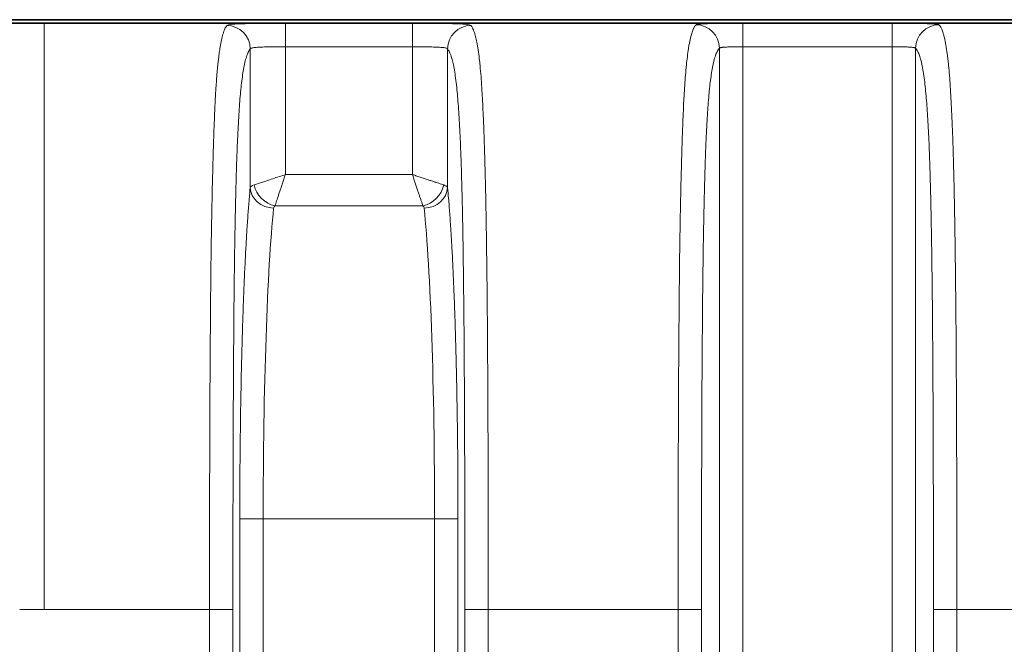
# Model space of a CAD drawing. Header units: millimetres. Extents: x 5 to 415, y 5 to 292.
# Tile 58 of 123: x 303.16 to 311.56, y 165.41 to 170.75. Entities that reach past the tile are written whole.
import ezdxf

# ---------------------------------------------------------------- set-up
doc = ezdxf.new("R2010")
doc.units = ezdxf.units.MM
doc.layers.add('Sichtbar (ISO)', color=7, linetype='Continuous', lineweight=35)
doc.layers.add('Sichtbar schmal (ISO)', color=7, linetype='Continuous', lineweight=18)

msp = doc.modelspace()

# ---------------------------------------------------------------- linework, layer by layer
at = {"layer": 'Sichtbar (ISO)'}
for p, q in [((357.36765005, 170.71731067), (303.3673314, 170.71731067)), ((357.36765104, 170.74734933), (303.367352, 170.74734933))]:
    msp.add_line(p, q, dxfattribs=at)
for points, knots in [([(295.1675014, 170.04869518), (296.9950342, 170.4965135), (298.89413737, 170.64814993), (301.63896873, 170.71692272), (302.50323851, 170.71737026), (303.36733139, 170.71738239)], [0, 0, 0, 0, 0.56447999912, 0.56447999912, 0.82370786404, 0.82370786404, 0.82370786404, 0.82370786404]), ([(297.42874617, 170.49168113), (298.41326418, 170.61728207), (299.40315678, 170.68175784), (301.38666043, 170.74673254), (302.35604946, 170.74731249), (303.367352, 170.74734173)], [-0.60774054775, -0.60774054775, -0.60774054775, -0.60774054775, -0.30339329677, -0.30339329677, -0.0000023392, -0.0000023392, -0.0000023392, -0.0000023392])]:
    msp.add_open_spline(points, degree=3, knots=knots, dxfattribs=at)
msp.add_open_spline([(303.36733139, 170.71731555), (303.3673314, 170.71731568), (303.3673314, 170.71731574), (303.3673314, 170.71731575)], degree=3, dxfattribs=at)
at = {"layer": 'Sichtbar schmal (ISO)'}
for p, q in [((306.50986636, 170.71597243), (305.42513644, 170.71597243)), ((305.42513644, 170.51597685), (305.42513644, 170.7159558)), ((306.50986636, 170.7159558), (306.50986636, 170.51597686)), ((310.60476281, 170.71597243), (309.33023998, 170.71597243)), ((309.33023998, 170.51597684), (309.33023998, 170.7159558)), ((310.60476281, 170.7159558), (310.60476281, 170.51597686)), ((305.12554809, 169.31482794), (305.12554774, 170.49825877)), ((306.50986636, 170.51597686), (305.42513644, 170.51597685)), ((305.42513973, 169.42484249), (305.42513644, 170.51597685)), ((306.50986636, 170.51597686), (306.50986472, 169.42484447)), ((306.80945505, 170.49825877), (306.80945464, 169.31482141)), ((309.13051408, 170.50370813), (309.13058291, 161.32497625)), ((310.60476281, 170.51597686), (309.33023998, 170.51597684)), ((309.33025167, 161.32497112), (309.33023998, 170.51597684)), ((310.60476281, 170.51597686), (310.60476722, 160.67742604)), ((310.80449099, 160.67742747), (310.80448872, 170.50370815)), ((306.50986472, 169.42484447), (305.42513973, 169.42484249)), ((306.59893838, 169.15762382), (305.33606392, 169.1576239)), ((305.03617956, 160.93542927), (305.03617866, 166.48547278)), ((305.23590295, 166.48545352), (305.03617866, 166.48545352)), ((305.23590596, 160.9354293), (305.23590295, 166.48545352)), ((306.69909765, 166.48545352), (305.23590295, 166.48545352)), ((306.69909765, 166.48545352), (306.69909672, 161.35537034)), ((306.89882407, 166.48545352), (306.69909765, 166.48545352)), ((306.89877058, 161.35538365), (306.89882408, 166.4854744)), ((303.36734086, 165.7119922), (303.15729431, 165.71196225)), ((304.77770848, 165.71199901), (303.36734086, 165.7119922)), ((304.77770848, 165.71199983), (304.97743439, 165.71199983)), ((304.77770848, 160.80387494), (304.77770848, 165.71199942)), ((304.97743439, 165.71199983), (304.97743438, 160.80387494)), ((306.9575684, 165.71199983), (306.95753321, 161.3155828)), ((306.9575684, 165.71199983), (307.15729403, 165.71199983)), ((307.15729367, 161.31558197), (307.15729403, 165.71199983)), ((308.7777087, 165.71199983), (307.15729403, 165.71199983)), ((308.7777087, 165.71199983), (308.77770898, 161.22935748)), ((308.7777087, 165.71199983), (308.97743439, 165.71199983)), ((308.97746643, 161.22935815), (308.97743439, 165.71199983)), ((310.9575684, 165.71199983), (311.15729933, 165.71199983)), ((310.9575684, 160.67742747), (310.9575684, 165.71199983)), ((312.77770848, 165.71199983), (311.15729933, 165.71199983)), ((311.15730682, 160.67742424), (311.15729933, 165.71199983))]:
    msp.add_line(p, q, dxfattribs=at)
for centre, major_axis, ratio, start_param, end_param in [((304.92582198, 170.49825894), (-0.15393813, 0.12768341), 0.996645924, 3.8356831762, 5.4031800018), ((307.0091808, 170.49825896), (0.15393859, 0.12768285), 0.9966458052, 0.8800089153, 2.4475057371), ((308.93078817, 170.50370813), (-0.14084184, 0.14199851), 0.99728679, 3.9324386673, 5.5005181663), ((311.00421463, 170.50370813), (0.14084186, 0.14199848), 0.9972867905, 0.7826672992, 2.3507466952), ((305.4327613, 169.30610613), (-0.30762451, 0.00610843), 0.1763135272, 5.8208028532, 6.2348516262), ((305.32527429, 169.3148915), (-0.19903061, 0.01966769), 0.8832347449, 0.1117772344, 1.657858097), ((305.33606426, 169.33576904), (0.14141969, -0.14142302), 0.8108853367, 4.0310637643, 5.3937418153), ((306.59893584, 169.33577173), (0.14142303, 0.14141967), 0.8109163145, 4.0310526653, 5.3937407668), ((306.60972671, 169.3149089), (0.19903847, 0.01958793), 0.8832816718, 4.6256659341, 6.1717311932), ((305.40360958, 166.48546906), (0.00000245, 2.99998109), 0.055902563, 0.486014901, 1.5708015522), ((305.4303052, 169.13091316), (-0.10513014, 0.0059149), 0.4841246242, 5.850507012, 6.2590140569), ((305.76295934, 168.84934673), (-0.84536314, -0.29485129), 0.1770712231, 3.1021491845, 3.2412147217), ((306.53139879, 166.48546183), (-0.00000804, 2.99998844), 0.0558998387, 4.7123860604, 5.7971775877)]:
    msp.add_ellipse(centre, major_axis=major_axis, ratio=ratio, start_param=start_param, end_param=end_param, dxfattribs=at)
for points, knots in [([(303.36734086, 165.7119922), (303.36734086, 166.07902397), (303.36732235, 166.82665158), (303.36733021, 167.89969063), (303.36732804, 168.89067941), (303.36732867, 169.70969672), (303.36732832, 170.28481683), (303.3673291, 170.60222926), (303.36732677, 170.70402466), (303.36733042, 170.71728123), (303.36733139, 170.71731555)], [0, 0, 0, 0, 0.11865194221, 0.24577221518, 0.37289248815, 0.50001276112, 0.62713303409, 0.75425330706, 0.88137358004, 0.94796369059, 0.94796369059, 0.94796369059, 0.94796369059]), ([(311.00421463, 170.70343846), (311.00027574, 170.70630424), (310.98821615, 170.7084334), (310.96698998, 170.71011159), (310.94576381, 170.71178978), (310.91537105, 170.71299881), (310.87894939, 170.71385309), (310.84252773, 170.71470737), (310.80007716, 170.71521871), (310.75410123, 170.71553837), (310.70812529, 170.71585803), (310.65862399, 170.71598948), (310.60476281, 170.71600568)], [0, 0, 0, 0, 0.25, 0.25, 0.25, 0.5, 0.5, 0.5, 0.75, 0.75, 0.75, 1, 1, 1, 1]), ([(304.77770848, 165.71199942), (304.7777285, 165.94532714), (304.77788025, 166.16039551), (304.77811743, 166.35458624), (304.77834033, 166.53708009), (304.77863852, 166.70113391), (304.77895142, 166.84456788), (304.77901276, 166.87268852), (304.77907523, 166.90001751), (304.77913864, 166.92660207), (304.77962902, 167.13218784), (304.78016756, 167.29323437), (304.78075592, 167.43165473), (304.78089248, 167.4637836), (304.78103224, 167.49469421), (304.78117633, 167.52466105), (304.78182512, 167.65958828), (304.78254141, 167.77532664), (304.78323948, 167.87641335), (304.78345077, 167.9070106), (304.78366052, 167.93626593), (304.78386689, 167.96430503), (304.78468308, 168.07519802), (304.78544493, 168.16710229), (304.78629984, 168.26778981), (304.78637525, 168.27667091), (304.78645153, 168.2856202), (304.78652888, 168.29465656), (304.78733173, 168.38844532), (304.78823391, 168.49163728), (304.78952693, 168.60775727), (304.78977089, 168.62966593), (304.79002911, 168.65203366), (304.79030426, 168.6748801), (304.79115458, 168.7454828), (304.79217649, 168.8205499), (304.79345902, 168.90152629), (304.79470025, 168.97989535), (304.79618345, 169.0638242), (304.7980509, 169.15412326), (304.79818768, 169.16073711), (304.79832656, 169.16738488), (304.7984676, 169.17406661), (304.79980131, 169.2372477), (304.80128774, 169.30337057), (304.80291145, 169.36971769), (304.80442515, 169.43156899), (304.80605877, 169.49360337), (304.80777257, 169.55361871), (304.80935054, 169.60887768), (304.81099637, 169.66241499), (304.81264847, 169.71269264), (304.81313149, 169.72739228), (304.81361488, 169.74181567), (304.81409651, 169.75593), (304.81525397, 169.78984946), (304.81641389, 169.82214827), (304.81757034, 169.85271424), (304.81929516, 169.89830267), (304.82101202, 169.94002612), (304.82269174, 169.97776826), (304.82458528, 170.0203151), (304.82643092, 170.05780835), (304.82818505, 170.09048474), (304.82909311, 170.10740044), (304.82997679, 170.1230299), (304.83083087, 170.13743464), (304.83204802, 170.1579626), (304.83321195, 170.1759399), (304.83433771, 170.19226529), (304.83684372, 170.22860684), (304.83915374, 170.25699238), (304.84155539, 170.28448972), (304.84246142, 170.29486319), (304.84338164, 170.30507484), (304.84433496, 170.31538656), (304.84595756, 170.33293756), (304.84766261, 170.35073551), (304.84948184, 170.36855364), (304.85211098, 170.39430425), (304.85497915, 170.42009401), (304.85817737, 170.44522346), (304.8590611, 170.45216718), (304.85996994, 170.45906037), (304.86090581, 170.46588872), (304.86317737, 170.48246272), (304.865609, 170.49866626), (304.86825068, 170.51456626), (304.87175162, 170.53563805), (304.87562186, 170.55618665), (304.87997949, 170.57589104), (304.88198336, 170.58495215), (304.88409015, 170.5938295), (304.88631142, 170.60245571), (304.88856415, 170.61120407), (304.89093439, 170.61969149), (304.89341719, 170.62779189), (304.89809887, 170.64306639), (304.90318101, 170.65693191), (304.90863057, 170.66879676), (304.91401354, 170.68051664), (304.91975477, 170.69029152), (304.92582168, 170.69786072)], [0.00000002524, 0.00000002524, 0.00000002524, 0.00000002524, 0.04296052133, 0.04296052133, 0.04296052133, 0.08333333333, 0.08333333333, 0.08333333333, 0.09124854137, 0.09124854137, 0.09124854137, 0.15245904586, 0.15245904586, 0.15245904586, 0.16666666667, 0.16666666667, 0.16666666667, 0.23063719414, 0.23063719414, 0.23063719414, 0.25, 0.25, 0.25, 0.32657873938, 0.32657873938, 0.32657873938, 0.33333333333, 0.33333333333, 0.33333333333, 0.40343954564, 0.40343954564, 0.40343954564, 0.41666666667, 0.41666666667, 0.41666666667, 0.4575426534, 0.4575426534, 0.4575426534, 0.49710248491, 0.49710248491, 0.49710248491, 0.5, 0.5, 0.5, 0.52739830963, 0.52739830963, 0.52739830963, 0.55294005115, 0.55294005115, 0.55294005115, 0.57645754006, 0.57645754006, 0.57645754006, 0.58333333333, 0.58333333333, 0.58333333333, 0.59985719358, 0.59985719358, 0.59985719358, 0.62450214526, 0.62450214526, 0.62450214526, 0.65228448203, 0.65228448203, 0.65228448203, 0.66666666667, 0.66666666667, 0.66666666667, 0.68716249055, 0.68716249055, 0.68716249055, 0.73278771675, 0.73278771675, 0.73278771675, 0.75, 0.75, 0.75, 0.77929606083, 0.77929606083, 0.77929606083, 0.82163446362, 0.82163446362, 0.82163446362, 0.83333333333, 0.83333333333, 0.83333333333, 0.86172920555, 0.86172920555, 0.86172920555, 0.8993614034, 0.8993614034, 0.8993614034, 0.91666666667, 0.91666666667, 0.91666666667, 0.93421696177, 0.93421696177, 0.93421696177, 0.96731066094, 0.96731066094, 0.96731066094, 1, 1, 1, 1]), ([(307.15729403, 165.71199983), (307.15719005, 165.91496081), (307.15706431, 166.10308374), (307.15689798, 166.27576281), (307.15671788, 166.46273317), (307.15648977, 166.63159643), (307.15620466, 166.78158292), (307.15611145, 166.83061593), (307.15601234, 166.8776316), (307.15590724, 166.92260284), (307.15563072, 167.04092618), (307.15530281, 167.14511629), (307.15495917, 167.23836418), (307.15440369, 167.38908953), (307.15381052, 167.51122082), (307.15326696, 167.61829678), (307.15321295, 167.62893777), (307.15315913, 167.63942991), (307.1531054, 167.64979789), (307.1524497, 167.77631432), (307.15183559, 167.88435717), (307.15085501, 168.0187354), (307.15060708, 168.05271176), (307.15033376, 168.08837061), (307.15002283, 168.12642879), (307.14947189, 168.19386578), (307.14882204, 168.26875158), (307.14805778, 168.34822017), (307.14716453, 168.44110153), (307.14611341, 168.5402426), (307.14488696, 168.64095805), (307.14403644, 168.71080217), (307.14310179, 168.78140128), (307.14208564, 168.85115425), (307.14185022, 168.86731492), (307.14161061, 168.88343026), (307.14136677, 168.89949353), (307.14019531, 168.97666535), (307.13892531, 169.05262896), (307.13755398, 169.12655476), (307.13628741, 169.19483276), (307.13493436, 169.26136916), (307.13350112, 169.32547557), (307.13214551, 169.38610991), (307.13071821, 169.44456704), (307.12923514, 169.50027609), (307.12873084, 169.51921924), (307.12822018, 169.53784588), (307.12770418, 169.55613424), (307.12674017, 169.59030069), (307.1257535, 169.62335095), (307.12474599, 169.65531029), (307.12320482, 169.70419829), (307.12161518, 169.75053147), (307.11998611, 169.79440354), (307.1183315, 169.83896343), (307.11663636, 169.88098682), (307.11491143, 169.92060847), (307.11312645, 169.96160934), (307.11130967, 170.00004157), (307.10947262, 170.03610574), (307.10917594, 170.0419299), (307.10887873, 170.04769223), (307.10858102, 170.05339389), (307.10695021, 170.08462689), (307.1052962, 170.11394782), (307.10358378, 170.14200347), (307.10150737, 170.1760224), (307.09934506, 170.20819769), (307.09701917, 170.23932316), (307.09470982, 170.2702272), (307.0922386, 170.30009498), (307.08951934, 170.32928048), (307.08778596, 170.34788458), (307.08595167, 170.3661996), (307.0839928, 170.38423331), (307.08295916, 170.39374913), (307.0818923, 170.4031946), (307.08079627, 170.41250688), (307.0776019, 170.4396475), (307.07415849, 170.46559774), (307.07057324, 170.48938017), (307.06692967, 170.51354945), (307.06314037, 170.53548925), (307.05932215, 170.55490261), (307.05574197, 170.57310563), (307.05213678, 170.58910627), (307.04860083, 170.60302678), (307.04773728, 170.60642644), (307.04687787, 170.60970349), (307.04602393, 170.61286127), (307.04363805, 170.62168399), (307.04129393, 170.62957914), (307.03898252, 170.63672354), (307.03606012, 170.64575648), (307.03318999, 170.6535902), (307.03035243, 170.66049179), (307.02773865, 170.66684913), (307.02515249, 170.67241415), (307.02257799, 170.67734231), (307.0202299, 170.68183707), (307.01789151, 170.68580134), (307.01555046, 170.68932548), (307.0134326, 170.69251363), (307.01131257, 170.69534121), (307.00918112, 170.69786072)], [0, 0, 0, 0, 0.0455983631, 0.0455983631, 0.0455983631, 0.0949705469, 0.0949705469, 0.0949705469, 0.1111111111, 0.1111111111, 0.1111111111, 0.153578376, 0.153578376, 0.153578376, 0.2222222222, 0.2222222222, 0.2222222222, 0.22904391, 0.22904391, 0.22904391, 0.3122862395, 0.3122862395, 0.3122862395, 0.3333333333, 0.3333333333, 0.3333333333, 0.3706276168, 0.3706276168, 0.3706276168, 0.4142164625, 0.4142164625, 0.4142164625, 0.4444444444, 0.4444444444, 0.4444444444, 0.4514477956, 0.4514477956, 0.4514477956, 0.4850935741, 0.4850935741, 0.4850935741, 0.5161688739, 0.5161688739, 0.5161688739, 0.5455611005, 0.5455611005, 0.5455611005, 0.5555555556, 0.5555555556, 0.5555555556, 0.5742272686, 0.5742272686, 0.5742272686, 0.602789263, 0.602789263, 0.602789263, 0.6317990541, 0.6317990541, 0.6317990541, 0.6618186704, 0.6618186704, 0.6618186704, 0.6666666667, 0.6666666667, 0.6666666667, 0.6932234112, 0.6932234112, 0.6932234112, 0.7254248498, 0.7254248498, 0.7254248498, 0.757397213, 0.757397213, 0.757397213, 0.7777777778, 0.7777777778, 0.7777777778, 0.7885319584, 0.7885319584, 0.7885319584, 0.8198749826, 0.8198749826, 0.8198749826, 0.8517278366, 0.8517278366, 0.8517278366, 0.8815948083, 0.8815948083, 0.8815948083, 0.8888888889, 0.8888888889, 0.8888888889, 0.909268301, 0.909268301, 0.909268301, 0.9350347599, 0.9350347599, 0.9350347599, 0.9587693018, 0.9587693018, 0.9587693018, 0.9804165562, 0.9804165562, 0.9804165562, 1, 1, 1, 1]), ([(308.7777087, 165.71199983), (308.77772859, 165.9375409), (308.77787178, 166.14656062), (308.77809864, 166.33675778), (308.77833667, 166.53632775), (308.77866745, 166.71517222), (308.7790165, 166.87062398), (308.77903473, 166.87874172), (308.77905305, 166.88679575), (308.77907147, 166.89478716), (308.77952604, 167.09205653), (308.780031, 167.25115163), (308.78057923, 167.38853216), (308.7808394, 167.4537281), (308.78111046, 167.5140358), (308.78139945, 167.57121903), (308.78186575, 167.66348626), (308.78237043, 167.74759396), (308.78288165, 167.82482295), (308.78338193, 167.9003999), (308.78388851, 167.96938878), (308.78437671, 168.03298935), (308.78486193, 168.09620203), (308.78533664, 168.15410422), (308.7858308, 168.21251742), (308.7863419, 168.27293223), (308.7868726, 168.3338979), (308.78749479, 168.40178807), (308.78792866, 168.44913066), (308.78840949, 168.49982182), (308.78897741, 168.55415061), (308.78990892, 168.64326115), (308.79106849, 168.74219292), (308.79270521, 168.8518213), (308.79288514, 168.86387346), (308.79307095, 168.87605435), (308.79326307, 168.88836418), (308.79435553, 168.95836231), (308.79563899, 169.03225318), (308.79712029, 169.108477), (308.79851267, 169.18012534), (308.80008023, 169.25383511), (308.80183063, 169.32807846), (308.80334048, 169.39211915), (308.80498661, 169.45655401), (308.80676811, 169.52023554), (308.808251, 169.57324288), (308.80979719, 169.62595478), (308.81140871, 169.67704903), (308.81296084, 169.7262603), (308.81457354, 169.7739642), (308.81622765, 169.81912382), (308.81787011, 169.86396531), (308.81955309, 169.90629375), (308.82123799, 169.94538465), (308.82302295, 169.98679734), (308.82480954, 170.02457532), (308.82653655, 170.05830284), (308.82678061, 170.06306917), (308.82702347, 170.0677552), (308.82726496, 170.07236052), (308.82898631, 170.10518868), (308.83067667, 170.13402151), (308.83233465, 170.160059), (308.83456838, 170.19513828), (308.83674286, 170.22517587), (308.83889879, 170.2524409), (308.84134427, 170.28336784), (308.84376704, 170.31073591), (308.84627097, 170.33675725), (308.84646434, 170.3387668), (308.8466582, 170.34076775), (308.84685263, 170.34276087), (308.84931459, 170.3679997), (308.85183803, 170.39183363), (308.8544005, 170.41394804), (308.85739459, 170.43978736), (308.86044175, 170.46327571), (308.86350474, 170.48433341), (308.86482527, 170.49341185), (308.86614868, 170.5020431), (308.86747224, 170.51023717), (308.86963154, 170.52360522), (308.87179219, 170.53583064), (308.87404466, 170.54755104), (308.87774886, 170.56682533), (308.88170161, 170.58482743), (308.88631924, 170.60261263), (308.88802379, 170.60917784), (308.88981893, 170.6156949), (308.89172582, 170.62214435), (308.89434206, 170.63099297), (308.89716725, 170.63970135), (308.90018245, 170.64795796), (308.90471551, 170.66037099), (308.90967811, 170.67173531), (308.91500504, 170.68134813), (308.91996781, 170.69030379), (308.9252466, 170.69775007), (308.93078817, 170.70343847)], [0, 0, 0, 0, 0.0443614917, 0.0443614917, 0.0443614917, 0.0909090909, 0.0909090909, 0.0909090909, 0.0933398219, 0.0933398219, 0.0933398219, 0.1533428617, 0.1533428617, 0.1533428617, 0.1818181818, 0.1818181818, 0.1818181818, 0.2277641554, 0.2277641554, 0.2277641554, 0.2727272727, 0.2727272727, 0.2727272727, 0.3174161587, 0.3174161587, 0.3174161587, 0.3636363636, 0.3636363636, 0.3636363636, 0.395867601, 0.395867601, 0.395867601, 0.4487335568, 0.4487335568, 0.4487335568, 0.4545454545, 0.4545454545, 0.4545454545, 0.4875940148, 0.4875940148, 0.4875940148, 0.5186587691, 0.5186587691, 0.5186587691, 0.5454545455, 0.5454545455, 0.5454545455, 0.5677588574, 0.5677588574, 0.5677588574, 0.5892411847, 0.5892411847, 0.5892411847, 0.6105721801, 0.6105721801, 0.6105721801, 0.6331701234, 0.6331701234, 0.6331701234, 0.6363636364, 0.6363636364, 0.6363636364, 0.6591279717, 0.6591279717, 0.6591279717, 0.6897974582, 0.6897974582, 0.6897974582, 0.7245861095, 0.7245861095, 0.7245861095, 0.7272727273, 0.7272727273, 0.7272727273, 0.761293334, 0.761293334, 0.761293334, 0.8010443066, 0.8010443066, 0.8010443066, 0.8181818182, 0.8181818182, 0.8181818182, 0.8461404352, 0.8461404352, 0.8461404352, 0.8921185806, 0.8921185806, 0.8921185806, 0.9090909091, 0.9090909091, 0.9090909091, 0.9323768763, 0.9323768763, 0.9323768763, 0.9673850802, 0.9673850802, 0.9673850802, 1, 1, 1, 1]), ([(311.15729933, 165.71199983), (311.15720461, 165.90936802), (311.15708703, 166.09297741), (311.15692889, 166.2620122), (311.1567583, 166.44434852), (311.15654011, 166.60972525), (311.15626666, 166.75711628), (311.15616364, 166.81264537), (311.15605302, 166.86562169), (311.15593477, 166.91599009), (311.15568273, 167.023347), (311.15538656, 167.11887296), (311.15507385, 167.2054222), (311.15448942, 167.36717824), (311.15385306, 167.49757215), (311.15325747, 167.61531042), (311.15262689, 167.7399661), (311.1520297, 167.85040394), (311.15118361, 167.97470582), (311.15080297, 168.03062633), (311.15036948, 168.08935278), (311.14983647, 168.15341451), (311.14944815, 168.20008515), (311.14901299, 168.24955019), (311.14852763, 168.30115199), (311.1476663, 168.39272556), (311.14664606, 168.49103167), (311.14544623, 168.59228712), (311.14444174, 168.67705744), (311.14331084, 168.7638915), (311.14204839, 168.85047829), (311.14190949, 168.86000427), (311.14176903, 168.86952731), (311.141627, 168.87904414), (311.14062808, 168.94597602), (311.13955753, 169.01255867), (311.13840498, 169.07817008), (311.13721028, 169.1461804), (311.13592723, 169.21314383), (311.13455014, 169.27831088), (311.13327216, 169.33878774), (311.1319132, 169.39771477), (311.13047728, 169.45447488), (311.12920889, 169.50461266), (311.1278806, 169.55305877), (311.12650293, 169.59940855), (311.12639072, 169.60318398), (311.12627814, 169.60694672), (311.12616521, 169.6106967), (311.12469242, 169.65960367), (311.12315958, 169.70633316), (311.12158081, 169.75073403), (311.11999187, 169.79542085), (311.11835654, 169.83774927), (311.11669435, 169.877635), (311.11497122, 169.91898313), (311.11321937, 169.9577074), (311.11146426, 169.99382679), (311.10955224, 170.03317532), (311.10763654, 170.06943493), (311.10575068, 170.10278719), (311.10374733, 170.13821727), (311.10175778, 170.17026906), (311.09971102, 170.20041371), (311.0975056, 170.23289522), (311.09523305, 170.26317118), (311.09277971, 170.29245438), (311.09033125, 170.32167924), (311.08770189, 170.34991255), (311.08476402, 170.37769962), (311.08373187, 170.38746202), (311.0826616, 170.39716246), (311.08154736, 170.40680617), (311.07959187, 170.42373091), (311.07750718, 170.44048944), (311.07532079, 170.45669117), (311.07186118, 170.4823278), (311.06814642, 170.50652743), (311.06429312, 170.5284486), (311.06008509, 170.55238782), (311.05571258, 170.57361573), (311.05133, 170.59193647), (311.04875692, 170.60269283), (311.04618054, 170.61246559), (311.04363114, 170.6213001), (311.04168254, 170.62805265), (311.03974899, 170.63426248), (311.03782645, 170.64000784), (311.0335189, 170.65288064), (311.02926665, 170.66343152), (311.02501946, 170.67227537), (311.02120825, 170.68021138), (311.01740109, 170.6867683), (311.01356012, 170.69224137), (311.01047345, 170.69663963), (311.00736494, 170.70033617), (311.00421463, 170.70343847)], [0, 0, 0, 0, 0.0447112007, 0.0447112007, 0.0447112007, 0.0929407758, 0.0929407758, 0.0929407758, 0.1111111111, 0.1111111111, 0.1111111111, 0.1498399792, 0.1498399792, 0.1498399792, 0.2222222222, 0.2222222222, 0.2222222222, 0.2988570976, 0.2988570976, 0.2988570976, 0.3333333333, 0.3333333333, 0.3333333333, 0.3584501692, 0.3584501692, 0.3584501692, 0.4030230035, 0.4030230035, 0.4030230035, 0.4403390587, 0.4403390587, 0.4403390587, 0.4444444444, 0.4444444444, 0.4444444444, 0.4733176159, 0.4733176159, 0.4733176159, 0.5032464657, 0.5032464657, 0.5032464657, 0.5310212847, 0.5310212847, 0.5310212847, 0.5555555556, 0.5555555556, 0.5555555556, 0.5575540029, 0.5575540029, 0.5575540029, 0.583617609, 0.583617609, 0.583617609, 0.6098490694, 0.6098490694, 0.6098490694, 0.6370423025, 0.6370423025, 0.6370423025, 0.6666666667, 0.6666666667, 0.6666666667, 0.698136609, 0.698136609, 0.698136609, 0.7320461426, 0.7320461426, 0.7320461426, 0.7658881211, 0.7658881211, 0.7658881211, 0.7777777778, 0.7777777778, 0.7777777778, 0.798644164, 0.798644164, 0.798644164, 0.8316618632, 0.8316618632, 0.8316618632, 0.8677191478, 0.8677191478, 0.8677191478, 0.8888888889, 0.8888888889, 0.8888888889, 0.9050697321, 0.9050697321, 0.9050697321, 0.9413237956, 0.9413237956, 0.9413237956, 0.9738563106, 0.9738563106, 0.9738563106, 1, 1, 1, 1]), ([(304.97743439, 165.71199983), (304.97743438, 165.92478596), (304.97763279, 166.32665576), (304.97864796, 166.89458242), (304.98033923, 167.395453), (304.98267455, 167.83483607), (304.98561179, 168.21778315), (304.98909155, 168.54891778), (304.99302639, 168.83239472), (304.99732281, 169.07322599), (305.0018838, 169.2766236), (305.00663873, 169.44855321), (305.01157696, 169.59549176), (305.01674919, 169.7233711), (305.02223549, 169.83664887), (305.02812297, 169.93829378), (305.03450944, 170.03034672), (305.04152343, 170.11438841), (305.04934558, 170.19165087), (305.05820619, 170.26280563), (305.06836218, 170.3277514), (305.08005849, 170.38556647), (305.09349358, 170.43478215), (305.10883744, 170.4739049), (305.11975221, 170.49127306), (305.1255477, 170.49825872)], [0, 0, 0, 0, 0.0979263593, 0.1849927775, 0.2617990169, 0.3294276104, 0.3890170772, 0.4409743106, 0.4862158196, 0.5256386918, 0.5600002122, 0.5902193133, 0.6174789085, 0.6428416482, 0.6671638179, 0.6911252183, 0.7152339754, 0.7400753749, 0.766394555, 0.7950035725, 0.8267769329, 0.8625733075, 0.9030327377, 0.9486231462, 1, 1, 1, 1]), ([(305.12554776, 170.49825886), (305.12619439, 170.49955738), (305.12899168, 170.50197292), (305.13753609, 170.50505783), (305.14999363, 170.50761331), (305.16600349, 170.509701), (305.18536368, 170.51138714), (305.20786294, 170.51272558), (305.23318284, 170.51376342), (305.261014, 170.51454841), (305.29103825, 170.51512452), (305.322919, 170.51552999), (305.35615563, 170.51579505), (305.39038719, 170.51594467), (305.41351741, 170.51597684), (305.42513644, 170.51597685)], [0, 0, 0, 0, 0.0820200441, 0.1626554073, 0.2408324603, 0.3175634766, 0.3939753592, 0.469997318, 0.5457414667, 0.6212724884, 0.6968212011, 0.772538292, 0.8484613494, 0.9238215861, 1, 1, 1, 1]), ([(306.50986636, 170.51597686), (306.52201951, 170.51597686), (306.54616861, 170.51594177), (306.58144114, 170.51578011), (306.61512475, 170.51549879), (306.64698454, 170.51507656), (306.67687809, 170.51448023), (306.70450702, 170.5136705), (306.72953312, 170.51260524), (306.75167967, 170.51123751), (306.77066219, 170.5095205), (306.78622599, 170.50740907), (306.79811904, 170.50486597), (306.80618462, 170.50184591), (306.80883014, 170.4995138), (306.80945503, 170.49825888)], [0, 0, 0, 0, 0.0796792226, 0.1582009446, 0.2346647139, 0.31047735, 0.3863494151, 0.4619835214, 0.5376467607, 0.6135265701, 0.6897065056, 0.7662159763, 0.8433085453, 0.9207331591, 1, 1, 1, 1]), ([(306.8094551, 170.49825871), (306.81151556, 170.49577513), (306.8135743, 170.49300961), (306.81563089, 170.48993557), (306.81795616, 170.48645992), (306.8202787, 170.48258988), (306.82259774, 170.47828218), (306.82521518, 170.47342021), (306.82782817, 170.46800071), (306.83043527, 170.46195265), (306.83336956, 170.45514556), (306.83629639, 170.44754223), (306.83921305, 170.43902505), (306.84248469, 170.42947124), (306.84574354, 170.41876759), (306.84898435, 170.40671933), (306.85260636, 170.39325383), (306.85620583, 170.37810878), (306.85977232, 170.36096458), (306.86354875, 170.3428112), (306.86728821, 170.32241638), (306.87097254, 170.29934944), (306.87438715, 170.27797124), (306.87775442, 170.25429785), (306.88105459, 170.22797691), (306.8839749, 170.20468561), (306.88684267, 170.17932117), (306.88964121, 170.15167205), (306.89219721, 170.12641924), (306.89469546, 170.09926061), (306.89712221, 170.07009283), (306.89940187, 170.042693), (306.90161845, 170.01352021), (306.90376122, 169.98255833), (306.90583392, 169.95260886), (306.90783757, 169.92098539), (306.90976449, 169.88774578), (306.91167225, 169.85483677), (306.91350479, 169.8203436), (306.91525769, 169.78438849), (306.91702969, 169.74804173), (306.91872029, 169.710201), (306.92032849, 169.67104281), (306.92199574, 169.63044686), (306.92357443, 169.58843493), (306.92506713, 169.5452309), (306.92665444, 169.49928837), (306.92814453, 169.45199783), (306.92954391, 169.40362525), (306.93106701, 169.35097594), (306.93248267, 169.2970448), (306.93380188, 169.24213402), (306.93526511, 169.18122827), (306.9366097, 169.11911729), (306.93785164, 169.05612995), (306.93924416, 168.98550577), (306.94050765, 168.91377985), (306.94166327, 168.8412905), (306.94296366, 168.75971946), (306.94412744, 168.67718172), (306.94518032, 168.59400304), (306.94636393, 168.50049649), (306.94740738, 168.40617995), (306.94833965, 168.31134703), (306.94938482, 168.20503093), (306.95029026, 168.09806582), (306.95108681, 167.99070139), (306.95197715, 167.8706939), (306.95273144, 167.75018749), (306.953381, 167.62938461), (306.9541051, 167.49471904), (306.95469906, 167.35968505), (306.95519368, 167.22444036), (306.95574306, 167.07422471), (306.9561699, 166.92374914), (306.95650371, 166.77313227), (306.95687367, 166.60620049), (306.95712935, 166.43909513), (306.95729854, 166.27190133), (306.95748731, 166.08535565), (306.95756841, 165.89869986), (306.9575684, 165.71199983)], [0, 0, 0, 0, 0.0182655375, 0.0182655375, 0.0182655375, 0.0389173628, 0.0389173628, 0.0389173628, 0.0622265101, 0.0622265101, 0.0622265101, 0.0884609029, 0.0884609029, 0.0884609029, 0.1178882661, 0.1178882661, 0.1178882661, 0.1507771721, 0.1507771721, 0.1507771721, 0.1856020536, 0.1856020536, 0.1856020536, 0.2178773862, 0.2178773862, 0.2178773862, 0.2464377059, 0.2464377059, 0.2464377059, 0.2725227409, 0.2725227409, 0.2725227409, 0.2970266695, 0.2970266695, 0.2970266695, 0.3207293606, 0.3207293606, 0.3207293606, 0.3441963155, 0.3441963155, 0.3441963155, 0.3679188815, 0.3679188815, 0.3679188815, 0.3925124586, 0.3925124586, 0.3925124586, 0.4186649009, 0.4186649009, 0.4186649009, 0.4471295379, 0.4471295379, 0.4471295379, 0.4787018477, 0.4787018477, 0.4787018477, 0.5141021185, 0.5141021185, 0.5141021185, 0.5539374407, 0.5539374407, 0.5539374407, 0.5987189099, 0.5987189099, 0.5987189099, 0.6489229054, 0.6489229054, 0.6489229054, 0.7050388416, 0.7050388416, 0.7050388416, 0.7675943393, 0.7675943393, 0.7675943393, 0.8370744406, 0.8370744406, 0.8370744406, 0.914080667, 0.914080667, 0.914080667, 1, 1, 1, 1]), ([(308.97743439, 165.71199983), (308.97743438, 165.91888613), (308.97753374, 166.12571959), (308.97776935, 166.33240765), (308.97797955, 166.51680232), (308.97829819, 166.70108127), (308.97876504, 166.88511697), (308.97917775, 167.0478081), (308.97970628, 167.21030913), (308.98039208, 167.37244119), (308.98099795, 167.51567672), (308.98172656, 167.65862427), (308.98262021, 167.80104638), (308.98341516, 167.92773838), (308.9843407, 168.05401461), (308.98543991, 168.1795629), (308.98641166, 168.29055451), (308.98751914, 168.4009772), (308.98880387, 168.51044435), (308.9899309, 168.60647382), (308.99119433, 168.70176793), (308.99263116, 168.79588426), (308.99388498, 168.87801301), (308.99527084, 168.95924489), (308.99681863, 169.03911796), (308.99816849, 169.10877739), (308.99964152, 169.1774033), (309.00125922, 169.24455775), (309.00267807, 169.30345732), (309.00420821, 169.36122494), (309.00586314, 169.41748307), (309.00734819, 169.46796629), (309.00893372, 169.51723401), (309.01062685, 169.56497727), (309.01219292, 169.60913747), (309.01385104, 169.65199345), (309.0156034, 169.69330245), (309.01726676, 169.73251372), (309.01901504, 169.77033113), (309.0208464, 169.80657886), (309.02262424, 169.84176747), (309.02448039, 169.87547678), (309.02640979, 169.90759892), (309.0283301, 169.93956982), (309.03032297, 169.96996845), (309.0323807, 169.99875363), (309.03448263, 170.02815723), (309.03665224, 170.0558773), (309.03887955, 170.08193981), (309.04121302, 170.10924438), (309.04360982, 170.13472963), (309.04605808, 170.15849245), (309.04868894, 170.18402765), (309.05137922, 170.2075739), (309.05411532, 170.22930698), (309.05712103, 170.25318166), (309.06018204, 170.27486822), (309.0632834, 170.29463207), (309.0667465, 170.31670115), (309.07025992, 170.33637282), (309.07380796, 170.35401052), (309.07780395, 170.37387504), (309.08184386, 170.39115957), (309.08591222, 170.4063239), (309.09047186, 170.42331939), (309.09506722, 170.43765172), (309.09968433, 170.44984957), (309.10462466, 170.46290131), (309.10958989, 170.47350926), (309.11456981, 170.48217568), (309.11987052, 170.49140038), (309.12518789, 170.49842535), (309.13051408, 170.50370813)], [0, 0, 0, 0, 0.0938343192, 0.0938343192, 0.0938343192, 0.1775476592, 0.1775476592, 0.1775476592, 0.2515518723, 0.2515518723, 0.2515518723, 0.3169308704, 0.3169308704, 0.3169308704, 0.3750889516, 0.3750889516, 0.3750889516, 0.426503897, 0.426503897, 0.426503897, 0.4716073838, 0.4716073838, 0.4716073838, 0.5109660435, 0.5109660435, 0.5109660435, 0.5452917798, 0.5452917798, 0.5452917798, 0.5753980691, 0.5753980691, 0.5753980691, 0.6024139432, 0.6024139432, 0.6024139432, 0.6274023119, 0.6274023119, 0.6274023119, 0.6511217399, 0.6511217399, 0.6511217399, 0.6741481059, 0.6741481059, 0.6741481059, 0.6970660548, 0.6970660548, 0.6970660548, 0.7204763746, 0.7204763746, 0.7204763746, 0.7450023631, 0.7450023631, 0.7450023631, 0.7713576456, 0.7713576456, 0.7713576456, 0.8003099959, 0.8003099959, 0.8003099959, 0.8326393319, 0.8326393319, 0.8326393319, 0.8690503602, 0.8690503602, 0.8690503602, 0.9098581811, 0.9098581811, 0.9098581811, 0.9535227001, 0.9535227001, 0.9535227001, 1, 1, 1, 1]), ([(309.13051408, 170.50370813), (309.13095486, 170.50458229), (309.13192824, 170.50540621), (309.13342795, 170.50617617), (309.13488186, 170.50692262), (309.13683045, 170.50761834), (309.13926088, 170.5082634), (309.14158465, 170.50888015), (309.14434888, 170.50945059), (309.14753624, 170.50997614), (309.15067147, 170.5104931), (309.15421609, 170.51096663), (309.158148, 170.51139937), (309.16207521, 170.51183159), (309.16638878, 170.51222312), (309.17106119, 170.51257746), (309.17571155, 170.51293013), (309.18071737, 170.51324596), (309.18604649, 170.51352895), (309.19135834, 170.51381103), (309.1969914, 170.5140605), (309.20290914, 170.51428156), (309.20881062, 170.51450201), (309.21499522, 170.5146942), (309.2214226, 170.51486226), (309.22784782, 170.51503025), (309.23451566, 170.51517411), (309.24138213, 170.51529761), (309.24825856, 170.51542128), (309.25533421, 170.51552453), (309.26256207, 170.51561054), (309.26980179, 170.5156967), (309.27719423, 170.51576558), (309.28468912, 170.51581961), (309.29214831, 170.51587339), (309.29970897, 170.51591246), (309.30732241, 170.51593833), (309.31492829, 170.51596418), (309.32258684, 170.51597684), (309.33023998, 170.51597684)], [0, 0, 0, 0, 0.0838013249, 0.0838013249, 0.0838013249, 0.1650438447, 0.1650438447, 0.1650438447, 0.242720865, 0.242720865, 0.242720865, 0.3191274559, 0.3191274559, 0.3191274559, 0.3954427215, 0.3954427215, 0.3954427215, 0.4713977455, 0.4713977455, 0.4713977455, 0.5471066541, 0.5471066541, 0.5471066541, 0.6226076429, 0.6226076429, 0.6226076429, 0.6980833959, 0.6980833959, 0.6980833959, 0.773668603, 0.773668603, 0.773668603, 0.8493777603, 0.8493777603, 0.8493777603, 0.9247262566, 0.9247262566, 0.9247262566, 1, 1, 1, 1]), ([(310.60476281, 170.51597687), (310.61303411, 170.51597687), (310.62935377, 170.51594773), (310.65303188, 170.51581608), (310.67546089, 170.51559327), (310.69661505, 170.51526713), (310.71648934, 170.5148158), (310.73486305, 170.51421556), (310.75150615, 170.51344119), (310.7662273, 170.51246513), (310.77883288, 170.51126094), (310.7891489, 170.50980475), (310.79701364, 170.508079), (310.8023311, 170.50606268), (310.80407562, 170.50452748), (310.80448872, 170.50370816)], [0, 0, 0, 0, 0.0813521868, 0.1603753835, 0.2364454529, 0.3121318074, 0.3879044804, 0.4635051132, 0.5391746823, 0.6150496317, 0.6911999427, 0.7676237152, 0.8444425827, 0.9214545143, 1, 1, 1, 1]), ([(310.80448872, 170.50370815), (310.80755176, 170.50067011), (310.81445162, 170.49251475), (310.82567977, 170.47372359), (310.83840256, 170.44350222), (310.85162209, 170.39938382), (310.86414488, 170.34182682), (310.87521116, 170.27427637), (310.88463082, 170.20088628), (310.89275903, 170.1222483), (310.89987852, 170.03834586), (310.90622008, 169.94845758), (310.9119469, 169.85165522), (310.91718871, 169.74655984), (310.92205233, 169.63116737), (310.92662117, 169.50278952), (310.93095272, 169.35807585), (310.93507515, 169.19313238), (310.93898356, 169.00387537), (310.94264302, 168.78650913), (310.94600084, 168.53783125), (310.94900258, 168.25513509), (310.95160211, 167.93594131), (310.95376489, 167.57770928), (310.9554657, 167.17785131), (310.95668776, 166.73349055), (310.95742173, 166.24001054), (310.95756841, 165.8941487), (310.9575684, 165.71199983)], [0, 0, 0, 0, 0.026728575, 0.0602698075, 0.0983914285, 0.1388604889, 0.1779580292, 0.2117613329, 0.2415828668, 0.2683310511, 0.2930639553, 0.3165089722, 0.3392447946, 0.3618158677, 0.3848037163, 0.4088169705, 0.4344990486, 0.4625581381, 0.4937129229, 0.5285954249, 0.5677381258, 0.6115944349, 0.6605993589, 0.7152033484, 0.7758894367, 0.8430980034, 0.9173864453, 1, 1, 1, 1]), ([(305.15792017, 169.33576786), (305.17103712, 169.34051887), (305.18715444, 169.34568054), (305.20458176, 169.35134497), (305.22200909, 169.3570094), (305.24070686, 169.36317658), (305.25970319, 169.36957028), (305.27869953, 169.37596399), (305.29799489, 169.38258422), (305.31696422, 169.38902436), (305.33593355, 169.3954645), (305.35457264, 169.40172454), (305.37269991, 169.40770538), (305.39082717, 169.41368621), (305.40844571, 169.41938785), (305.42513973, 169.42484249)], [0, 0, 0, 0, 0.2, 0.2, 0.2, 0.4, 0.4, 0.4, 0.6, 0.6, 0.6, 0.8, 0.8, 0.8, 1, 1, 1, 1]), ([(305.33606392, 169.1576239), (305.33813108, 169.16338134), (305.34039157, 169.16984866), (305.34280152, 169.17697086), (305.34516863, 169.18396648), (305.34767974, 169.19159543), (305.35035042, 169.19978677), (305.3527817, 169.20724379), (305.35534528, 169.21516644), (305.35808103, 169.22346303), (305.36115664, 169.23279029), (305.36444099, 169.24259002), (305.36787321, 169.25284935), (305.37114107, 169.2626174), (305.37454334, 169.27280301), (305.37806053, 169.28339395), (305.38141937, 169.29350805), (305.38488323, 169.30399229), (305.38845641, 169.31482122), (305.39230405, 169.3264819), (305.39627281, 169.3385439), (305.40035446, 169.35091772), (305.40423114, 169.36267016), (305.40821009, 169.37470342), (305.41228204, 169.38691028), (305.41645225, 169.39941168), (305.42071982, 169.41209375), (305.42513973, 169.42484249)], [0, 0, 0, 0, 0.1158855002, 0.1158855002, 0.1158855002, 0.2297114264, 0.2297114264, 0.2297114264, 0.3333333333, 0.3333333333, 0.3333333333, 0.4498279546, 0.4498279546, 0.4498279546, 0.5607441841, 0.5607441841, 0.5607441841, 0.6666666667, 0.6666666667, 0.6666666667, 0.7807249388, 0.7807249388, 0.7807249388, 0.8890554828, 0.8890554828, 0.8890554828, 1, 1, 1, 1]), ([(306.77708433, 169.33576777), (306.77121865, 169.33787413), (306.76461605, 169.34018106), (306.75733493, 169.34264255), (306.75021479, 169.34504962), (306.74244424, 169.34760428), (306.73409848, 169.35032409), (306.72688299, 169.35267556), (306.71923846, 169.35515051), (306.7112473, 169.35778551), (306.71037105, 169.35807445), (306.70949062, 169.35836526), (306.70860603, 169.35865785), (306.69981588, 169.36156541), (306.69061557, 169.3646488), (306.68101488, 169.36786045), (306.67129731, 169.37111118), (306.6611687, 169.37449347), (306.6506409, 169.37798895), (306.64073961, 169.38127641), (306.63048481, 169.38466424), (306.61990012, 169.3881568), (306.60817662, 169.39202514), (306.59604665, 169.39601621), (306.58360134, 169.40012154), (306.57194287, 169.40396732), (306.56000821, 169.40791383), (306.54790209, 169.4119519), (306.53536704, 169.41613304), (306.52264955, 169.42041215), (306.50986472, 169.42484447)], [0, 0, 0, 0, 0.1180632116, 0.1180632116, 0.1180632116, 0.2335161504, 0.2335161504, 0.2335161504, 0.3333333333, 0.3333333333, 0.3333333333, 0.3442785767, 0.3442785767, 0.3442785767, 0.4530423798, 0.4530423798, 0.4530423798, 0.5631301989, 0.5631301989, 0.5631301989, 0.6666666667, 0.6666666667, 0.6666666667, 0.7813426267, 0.7813426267, 0.7813426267, 0.8887682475, 0.8887682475, 0.8887682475, 1, 1, 1, 1]), ([(306.50986472, 169.42484447), (306.51297499, 169.41607148), (306.5180746, 169.40034341), (306.52259702, 169.3866477), (306.52687529, 169.37369137), (306.53063702, 169.36250767), (306.53447809, 169.35100452), (306.53827659, 169.33962887), (306.54215269, 169.3279788), (306.54591829, 169.3166839), (306.54964078, 169.30551834), (306.55325529, 169.29468397), (306.55677583, 169.28411129), (306.56024999, 169.2736779), (306.56363265, 169.26350491), (306.56690284, 169.25373027), (306.5701019, 169.24416824), (306.57319333, 169.2349838), (306.57610254, 169.22613117), (306.57905538, 169.21714577), (306.5818205, 169.20851698), (306.58458086, 169.2006962), (306.58745269, 169.1925596), (306.59031937, 169.1852125), (306.59232741, 169.17745654), (306.5943754, 169.16954627), (306.59553022, 169.16163051), (306.59893838, 169.15762382)], [0, 0, 0, 0, 0.1187334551, 0.1187334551, 0.1187334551, 0.2310568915, 0.2310568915, 0.2310568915, 0.3421353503, 0.3421353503, 0.3421353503, 0.4519418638, 0.4519418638, 0.4519418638, 0.5603016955, 0.5603016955, 0.5603016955, 0.6663046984, 0.6663046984, 0.6663046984, 0.7738975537, 0.7738975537, 0.7738975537, 0.8858352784, 0.8858352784, 0.8858352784, 1, 1, 1, 1]), ([(305.03617866, 166.48547278), (305.03617862, 166.55986342), (305.03631372, 166.6336382), (305.03657937, 166.70685616), (305.03686265, 166.78493564), (305.03729435, 166.86238326), (305.03787294, 166.93931454), (305.03846615, 167.01819023), (305.03921376, 167.09652431), (305.04011828, 167.17440237), (305.04098337, 167.24888503), (305.04198826, 167.3229569), (305.04313138, 167.39634828), (305.04429449, 167.47102319), (305.04560071, 167.54499332), (305.04704639, 167.61797813), (305.04847323, 167.69001138), (305.05003593, 167.76108456), (305.05172909, 167.83093865), (305.05346827, 167.90269165), (305.05534636, 167.97315407), (305.05735865, 168.0421701), (305.05934736, 168.11037776), (305.06146716, 168.17717282), (305.06371335, 168.24240751), (305.06585226, 168.30452653), (305.06810579, 168.36523071), (305.07046973, 168.42439411), (305.07058687, 168.42732579), (305.07070428, 168.43025373), (305.07082196, 168.4331779), (305.07331134, 168.49503757), (305.07592084, 168.55521068), (305.07864061, 168.61347324), (305.08136278, 168.67178709), (305.08419541, 168.72818683), (305.08712719, 168.78247636), (305.08982588, 168.83244984), (305.09260856, 168.88063538), (305.09546548, 168.92690436), (305.09572415, 168.93109368), (305.09598345, 168.93526685), (305.09624337, 168.93942393), (305.09938527, 168.98967315), (305.10261856, 169.03757679), (305.10594588, 169.08321971), (305.10925701, 169.12864041), (305.11266131, 169.17182305), (305.11616388, 169.21279392), (305.11921578, 169.24849298), (305.12234233, 169.28251207), (305.12554809, 169.31482794)], [0, 0, 0, 0, 0.0632961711, 0.0632961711, 0.0632961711, 0.1307950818, 0.1307950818, 0.1307950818, 0.2, 0.2, 0.2, 0.2661876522, 0.2661876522, 0.2661876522, 0.3335328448, 0.3335328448, 0.3335328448, 0.4, 0.4, 0.4, 0.46827399, 0.46827399, 0.46827399, 0.5357483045, 0.5357483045, 0.5357483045, 0.6, 0.6, 0.6, 0.6031838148, 0.6031838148, 0.6031838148, 0.670536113, 0.670536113, 0.670536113, 0.7379476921, 0.7379476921, 0.7379476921, 0.8, 0.8, 0.8, 0.8056183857, 0.8056183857, 0.8056183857, 0.8735313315, 0.8735313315, 0.8735313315, 0.9411136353, 0.9411136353, 0.9411136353, 1, 1, 1, 1]), ([(306.80945467, 169.31482141), (306.80872144, 169.31728441), (306.80700954, 169.31975414), (306.80433777, 169.32216135), (306.80166601, 169.32456857), (306.79803367, 169.32691326), (306.79347661, 169.32918408), (306.78891954, 169.33145491), (306.78343778, 169.33365186), (306.77708433, 169.33576777)], [0, 0, 0, 0, 0.3333333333, 0.3333333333, 0.3333333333, 0.6666666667, 0.6666666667, 0.6666666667, 1, 1, 1, 1]), ([(306.80945466, 169.31482141), (306.81243568, 169.28477083), (306.81534825, 169.25324727), (306.818196, 169.2202704), (306.82171364, 169.17953618), (306.82513246, 169.13658627), (306.82845772, 169.0913977), (306.83179448, 169.04605275), (306.83503708, 168.99845289), (306.83818834, 168.94851626), (306.83864005, 168.94135821), (306.83908987, 168.93415203), (306.83953782, 168.92689742), (306.84220322, 168.88373083), (306.84480402, 168.83889603), (306.84733228, 168.7924967), (306.85027573, 168.73847754), (306.85312083, 168.68233749), (306.85585616, 168.62427086), (306.85858989, 168.56623824), (306.86121397, 168.50628152), (306.86371848, 168.44462332), (306.86399189, 168.43789216), (306.86426388, 168.43114073), (306.86453444, 168.42436935), (306.86674475, 168.36905021), (306.86885853, 168.31238419), (306.87087234, 168.254474), (306.87313344, 168.18945219), (306.87526852, 168.12286191), (306.87727288, 168.05485069), (306.87927543, 167.98690082), (306.8811475, 167.91753245), (306.88288458, 167.84689525), (306.88301561, 167.84156706), (306.88314587, 167.83623165), (306.88327536, 167.83088909), (306.88486055, 167.76548634), (306.8863314, 167.69901517), (306.88768341, 167.63168813), (306.88914721, 167.55879378), (306.8904717, 167.48489635), (306.89165309, 167.41027677), (306.89288746, 167.3323108), (306.89396562, 167.25355678), (306.89488556, 167.17434017), (306.89573307, 167.10136053), (306.89644272, 167.02798308), (306.89701671, 166.9541365), (306.89763173, 166.87501185), (306.89809105, 166.79534773), (306.89839328, 166.71501965), (306.89867884, 166.63912107), (306.89882412, 166.56262833), (306.89882408, 166.4854744)], [0, 0, 0, 0, 0.0547581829, 0.0547581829, 0.0547581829, 0.1223974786, 0.1223974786, 0.1223974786, 0.1902708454, 0.1902708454, 0.1902708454, 0.2, 0.2, 0.2, 0.2578906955, 0.2578906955, 0.2578906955, 0.3252883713, 0.3252883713, 0.3252883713, 0.3926465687, 0.3926465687, 0.3926465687, 0.4, 0.4, 0.4, 0.460074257, 0.460074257, 0.460074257, 0.5275258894, 0.5275258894, 0.5275258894, 0.5949166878, 0.5949166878, 0.5949166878, 0.6, 0.6, 0.6, 0.6622290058, 0.6622290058, 0.6622290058, 0.7296037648, 0.7296037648, 0.7296037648, 0.8, 0.8, 0.8, 0.8648537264, 0.8648537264, 0.8648537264, 0.9343427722, 0.9343427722, 0.9343427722, 1, 1, 1, 1])]:
    msp.add_open_spline(points, degree=3, knots=knots, dxfattribs=at)
for points in [[(305.42513644, 170.71597243), (305.35901577, 170.71596061), (305.23685119, 170.71570284), (305.0728769, 170.71362394), (304.9610482, 170.70851963), (304.93071885, 170.70219433), (304.92582168, 170.69786277)], [(307.00918112, 170.69786277), (307.00415499, 170.70221933), (306.97386176, 170.70855783), (306.86056966, 170.71364532), (306.70081332, 170.71568128), (306.57714353, 170.71595305), (306.50986636, 170.71597243)], [(309.33023998, 170.71597243), (309.27752224, 170.71596357), (309.18005148, 170.71576456), (309.04840669, 170.71417158), (308.95932191, 170.71058545), (308.93484401, 170.70631199), (308.93078817, 170.70343847)]]:
    msp.add_open_spline(points, degree=3, dxfattribs=at)

doc.saveas('drawing.dxf')
